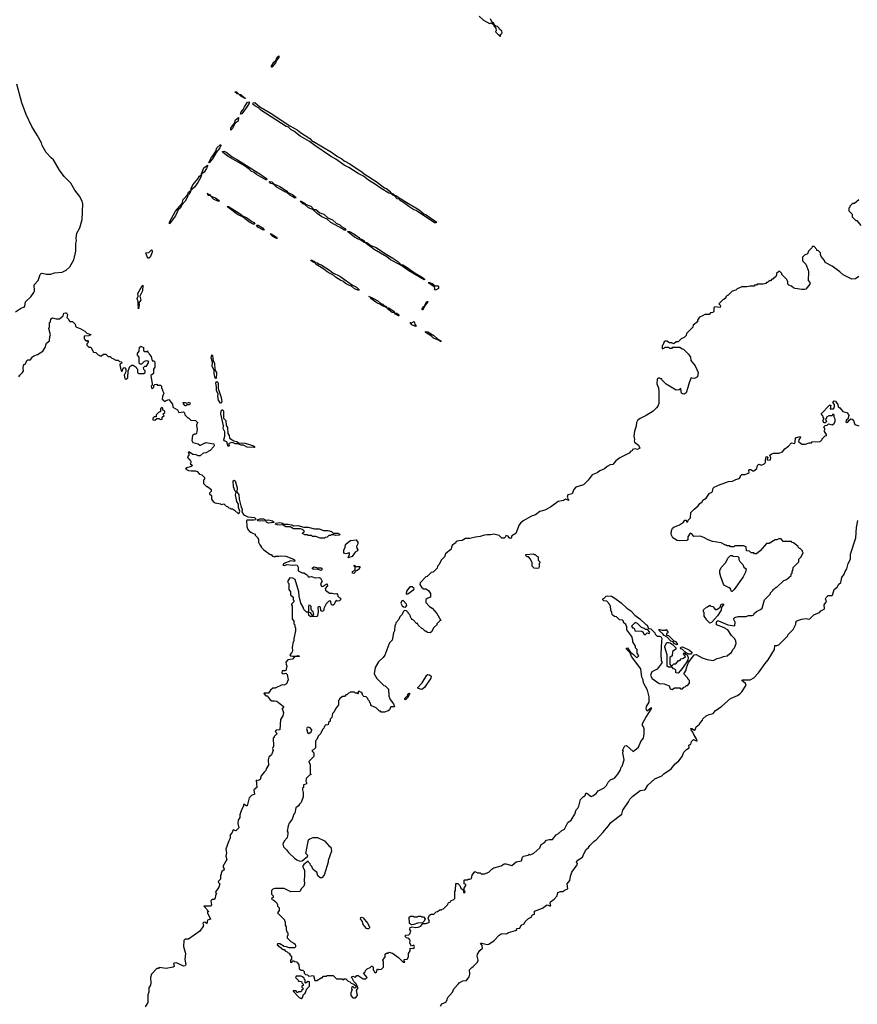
# Model space of a CAD drawing. Extents: x 1861455 to 2058065, y 200073 to 437907.
# Tile 148 of 256: x 1989452 to 1999189, y 265584 to 277025. Entities that reach past the tile are written whole.
import ezdxf

# ---------------------------------------------------------------- set-up
doc = ezdxf.new("R2010")
doc.units = 0

msp = doc.modelspace()

# ---------------------------------------------------------------- linework, layer by layer
at = {"layer": '0CON05XD'}
for points in [[(1994795, 277067), (1994845, 277021), (1994915, 276980), (1994938, 276988), (1994958, 276968), (1994962, 276952), (1994987, 276927), (1994990, 276895), (1994982, 276888), (1994985, 276880), (1995035, 276832)], [(1995035, 276832), (1995040, 276835), (1995042, 276858), (1995055, 276860), (1995060, 276875), (1995055, 276890), (1995028, 276915), (1995025, 276928), (1995005, 276947), (1994988, 276948), (1994972, 276962), (1994965, 276980), (1994942, 277002), (1994926, 277036)], [(1992385, 276472), (1992380, 276475), (1992381, 276485), (1992405, 276532), (1992428, 276552), (1992445, 276588), (1992466, 276606), (1992465, 276587), (1992440, 276560), (1992424, 276525), (1992385, 276472)], [(1989405, 273630), (1989472, 273678), (1989506, 273685), (1989512, 273695), (1989518, 273745), (1989582, 273805), (1989616, 273855), (1989624, 273876), (1989621, 273945), (1989667, 273993), (1989690, 274065), (1989700, 274075), (1989715, 274079), (1989765, 274067), (1989815, 274069), (1989855, 274083), (1989945, 274090), (1989992, 274115), (1990035, 274153), (1990081, 274235), (1990091, 274265), (1990106, 274335), (1990105, 274425), (1990111, 274455), (1990107, 274487), (1990115, 274545), (1990153, 274605), (1990179, 274705), (1990186, 274885), (1990174, 274925), (1990148, 274975), (1990094, 275045), (1990047, 275125), (1989971, 275201), (1989916, 275276), (1989845, 275398), (1989818, 275418), (1989761, 275481), (1989712, 275562), (1989704, 275595), (1989655, 275682), (1989594, 275784), (1989526, 275925), (1989479, 276059), (1989418, 276275)], [(1992075, 276110), (1992021, 276135), (1991998, 276158), (1991980, 276165), (1991954, 276186), (1991972, 276185), (1992001, 276161), (1992023, 276155), (1992060, 276120), (1992077, 276115), (1992075, 276110)], [(1992018, 275928), (1992026, 275955), (1992050, 275980), (1992065, 276012), (1992102, 276065), (1992119, 276069), (1992119, 276055), (1992097, 276015), (1992035, 275933), (1992018, 275928)], [(1994295, 274664), (1994275, 274665), (1994059, 274809), (1994035, 274817), (1993975, 274855), (1993931, 274891), (1993882, 274922), (1993869, 274939), (1993839, 274945), (1993808, 274978), (1993788, 274985), (1993773, 275003), (1993745, 275011), (1993655, 275062), (1993590, 275110), (1993505, 275160), (1993448, 275208), (1993385, 275236), (1993278, 275308), (1993223, 275333), (1993126, 275406), (1993065, 275439), (1992882, 275562), (1992820, 275610), (1992713, 275673), (1992639, 275729), (1992606, 275745), (1992575, 275775), (1992548, 275785), (1992256, 275975), (1992229, 275999), (1992185, 276023), (1992163, 276045), (1992165, 276058), (1992185, 276061), (1992244, 276014), (1992365, 275943), (1992592, 275792), (1992677, 275747), (1992715, 275715), (1992823, 275645), (1992852, 275612), (1992869, 275609), (1993076, 275486), (1993147, 275435), (1993198, 275408), (1993225, 275384), (1993290, 275350), (1993435, 275254), (1993455, 275233), (1993596, 275146), (1993692, 275072), (1993715, 275064), (1993748, 275038), (1993770, 275010), (1993795, 275002), (1993812, 274982), (1993825, 274981), (1993876, 274946), (1993895, 274940), (1993913, 274923), (1994095, 274816), (1994150, 274770), (1994179, 274759), (1994268, 274695), (1994292, 274675), (1994295, 274664)], [(1991905, 275743), (1991908, 275765), (1991949, 275821), (1991960, 275860), (1991997, 275887), (1991990, 275845), (1991958, 275822), (1991925, 275762), (1991905, 275743)], [(1991655, 275361), (1991650, 275365), (1991653, 275375), (1991680, 275425), (1991698, 275442), (1991733, 275497), (1991744, 275536), (1991785, 275574), (1991790, 275565), (1991780, 275535), (1991737, 275483), (1991695, 275409), (1991655, 275361)], [(1992315, 275163), (1992206, 275225), (1992179, 275249), (1992143, 275263), (1992118, 275288), (1992053, 275333), (1991875, 275437), (1991815, 275480), (1991808, 275495), (1991825, 275497), (1991851, 275485), (1991921, 275431), (1991985, 275398), (1992255, 275228), (1992275, 275209), (1992316, 275185), (1992324, 275175), (1992322, 275165), (1992315, 275163)], [(1991565, 275220), (1991566, 275233), (1991568, 275245), (1991594, 275305), (1991635, 275336), (1991636, 275325), (1991622, 275295), (1991595, 275253), (1991566, 275233), (1991565, 275220)], [(1991195, 274654), (1991195, 274673), (1991265, 274800), (1991340, 274891), (1991354, 274936), (1991402, 274988), (1991415, 275021), (1991444, 275046), (1991446, 275065), (1991465, 275105), (1991524, 275175), (1991542, 275205), (1991559, 275219), (1991562, 275215), (1991557, 275195), (1991523, 275135), (1991485, 275079), (1991455, 275053), (1991447, 275053), (1991435, 275016), (1991415, 274994), (1991407, 274993), (1991405, 274975), (1991375, 274916), (1991342, 274878), (1991318, 274835), (1991296, 274814), (1991265, 274746), (1991195, 274654)], [(1992655, 274951), (1992594, 274985), (1992557, 275017), (1992534, 275025), (1992434, 275084), (1992404, 275114), (1992371, 275121), (1992354, 275146), (1992385, 275141), (1992406, 275116), (1992475, 275086), (1992554, 275035), (1992568, 275018), (1992625, 274994), (1992656, 274965), (1992662, 274955), (1992655, 274951)], [(1991765, 274914), (1991705, 274941), (1991670, 274980), (1991645, 274984), (1991640, 275000), (1991630, 275005), (1991659, 274995), (1991676, 274976), (1991730, 274955), (1991765, 274929), (1991770, 274915), (1991765, 274914)], [(1999205, 274930), (1999155, 274890), (1999132, 274888), (1999102, 274858), (1999100, 274845), (1999090, 274835), (1999090, 274805), (1999098, 274798), (1999130, 274765), (1999130, 274735), (1999172, 274692), (1999185, 274690), (1999230, 274635)], [(1992185, 274650), (1992165, 274650), (1992115, 274678), (1992051, 274731), (1991985, 274762), (1991870, 274845), (1991864, 274856), (1991880, 274855), (1992005, 274778), (1992051, 274741), (1992089, 274725), (1992149, 274679), (1992175, 274667), (1992185, 274650)], [(1993225, 274579), (1993206, 274596), (1993069, 274669), (1993026, 274706), (1992966, 274736), (1992912, 274772), (1992859, 274819), (1992810, 274840), (1992768, 274878), (1992744, 274884), (1992713, 274917), (1992725, 274918), (1992762, 274895), (1992772, 274882), (1992835, 274860), (1992871, 274821), (1992895, 274819), (1992942, 274782), (1992986, 274766), (1993034, 274724), (1993088, 274698), (1993132, 274662), (1993175, 274640), (1993192, 274622), (1993235, 274599), (1993245, 274580), (1993225, 274579)], [(1992285, 274580), (1992221, 274615), (1992204, 274636), (1992225, 274636), (1992274, 274605), (1992293, 274585), (1992285, 274580)], [(1992445, 274484), (1992428, 274485), (1992395, 274504), (1992364, 274536), (1992375, 274536), (1992413, 274515), (1992443, 274495), (1992445, 274484)], [(1994155, 274001), (1993975, 274106), (1993884, 274174), (1993764, 274234), (1993719, 274269), (1993571, 274355), (1993524, 274394), (1993501, 274405), (1993473, 274433), (1993455, 274437), (1993405, 274472), (1993385, 274476), (1993345, 274499), (1993262, 274565), (1993285, 274564), (1993335, 274538), (1993396, 274496), (1993407, 274477), (1993425, 274476), (1993443, 274465), (1993467, 274437), (1993488, 274435), (1993533, 274403), (1993595, 274376), (1993691, 274311), (1993788, 274255), (1993848, 274215), (1993887, 274177), (1993905, 274176), (1993946, 274155), (1994048, 274078), (1994131, 274035), (1994153, 274015), (1994160, 274005), (1994155, 274001)], [(1999205, 274040), (1999168, 274012), (1999125, 274011), (1999025, 274060), (1998986, 274096), (1998895, 274162), (1998815, 274202), (1998806, 274226), (1998770, 274275), (1998760, 274295), (1998760, 274315), (1998738, 274338), (1998720, 274345), (1998720, 274355), (1998688, 274388), (1998665, 274390), (1998660, 274375), (1998622, 274335), (1998610, 274305), (1998575, 274290), (1998550, 274265), (1998553, 274223), (1998590, 274185), (1998618, 274115), (1998622, 274095), (1998618, 273995), (1998637, 273973), (1998635, 273950), (1998590, 273895), (1998575, 273888), (1998545, 273888), (1998465, 273900), (1998450, 273905), (1998425, 273930), (1998392, 273942), (1998383, 273953), (1998382, 273982), (1998365, 274010), (1998310, 274065), (1998310, 274075), (1998288, 274098), (1998275, 274100), (1998250, 274075), (1998250, 274055), (1998235, 274030), (1998222, 274028), (1998205, 274010), (1998195, 274010), (1998178, 273992), (1998165, 273990), (1998145, 273970), (1998135, 273970), (1998125, 273960), (1998095, 273950), (1998025, 273950), (1998015, 273940), (1997995, 273940), (1997985, 273930), (1997945, 273930), (1997905, 273920), (1997845, 273920), (1997792, 273898), (1997777, 273883), (1997735, 273870), (1997685, 273820), (1997675, 273820), (1997660, 273805), (1997660, 273795), (1997638, 273772), (1997625, 273770), (1997580, 273725), (1997600, 273705), (1997595, 273680), (1997532, 273688), (1997520, 273675), (1997520, 273635), (1997508, 273622), (1997482, 273618), (1997465, 273600), (1997415, 273600), (1997388, 273582), (1997355, 273570), (1997330, 273535), (1997330, 273515), (1997280, 273475), (1997278, 273452), (1997202, 273378), (1997200, 273355), (1997178, 273332), (1997142, 273318), (1997108, 273282), (1997085, 273280), (1997055, 273260), (1997042, 273262), (1997035, 273270), (1997005, 273270), (1996975, 273290), (1996955, 273290), (1996945, 273280), (1996928, 273242), (1996920, 273235), (1996922, 273202), (1996948, 273212), (1996955, 273220), (1996995, 273220), (1997005, 273210), (1997035, 273210), (1997045, 273220), (1997125, 273220), (1997152, 273202), (1997168, 273198), (1997228, 273138), (1997250, 273105), (1997253, 273063), (1997303, 273003), (1997325, 272960), (1997338, 272925), (1997332, 272875), (1997295, 272854), (1997265, 272861), (1997255, 272858), (1997230, 272795), (1997220, 272750), (1997199, 272691), (1997175, 272674), (1997157, 272677), (1997147, 272687), (1997140, 272705), (1997138, 272738), (1997117, 272723), (1997085, 272720), (1996965, 272790), (1996920, 272835), (1996915, 272850), (1996902, 272852), (1996895, 272860), (1996875, 272860), (1996862, 272848), (1996860, 272795), (1996877, 272747), (1996882, 272705), (1996880, 272565), (1996870, 272535), (1996856, 272514), (1996815, 272478), (1996736, 272424), (1996665, 272390), (1996635, 272368), (1996623, 272345), (1996619, 272301), (1996598, 272245), (1996590, 272185), (1996598, 272145), (1996593, 272133), (1996600, 272115), (1996645, 272080), (1996660, 272045), (1996635, 272030), (1996605, 272038), (1996575, 272030), (1996570, 272015), (1996555, 272010), (1996535, 271990), (1996428, 271935), (1996381, 271899), (1996345, 271858), (1996315, 271852), (1996280, 271835), (1996250, 271805), (1996195, 271782), (1996165, 271758), (1996105, 271737), (1996062, 271675), (1996005, 271622), (1995915, 271592), (1995894, 271566), (1995873, 271517), (1995822, 271505), (1995817, 271475), (1995835, 271440), (1995795, 271452), (1995775, 271438), (1995710, 271425), (1995621, 271359), (1995555, 271327), (1995500, 271310), (1995448, 271272), (1995400, 271255), (1995305, 271202), (1995274, 271176), (1995260, 271155), (1995220, 271055), (1995174, 271026), (1995165, 271002), (1995155, 270998), (1995142, 271005), (1995132, 271025), (1995105, 271030), (1995100, 271015), (1995085, 271000), (1995055, 271000), (1995025, 271030), (1994965, 271048), (1994925, 271038), (1994885, 271041), (1994855, 271037), (1994805, 271018), (1994752, 271012), (1994685, 270998), (1994635, 270998), (1994597, 270973), (1994555, 270970), (1994525, 270960), (1994517, 270943), (1994505, 270940), (1994480, 270915), (1994470, 270895), (1994468, 270872), (1994402, 270818), (1994390, 270785), (1994350, 270745), (1994330, 270695), (1994310, 270675), (1994305, 270650), (1994260, 270605), (1994235, 270600), (1994190, 270555), (1994175, 270550), (1994108, 270482), (1994103, 270463), (1994122, 270432), (1994145, 270410), (1994175, 270410), (1994205, 270392), (1994227, 270357), (1994228, 270315), (1994196, 270304), (1994173, 270287), (1994174, 270254), (1994216, 270206), (1994246, 270186), (1994302, 270125), (1994348, 270042), (1994335, 270040), (1994300, 270005), (1994300, 269995), (1994262, 269958), (1994260, 269945), (1994238, 269912), (1994225, 269900), (1994193, 269903), (1994175, 269920), (1994165, 269920), (1994140, 269945), (1994125, 269950), (1994085, 269990), (1994075, 270010), (1994065, 270010), (1994028, 270048), (1994010, 270055), (1994010, 270065), (1994000, 270075), (1993990, 270105), (1993970, 270125), (1993968, 270138), (1993948, 270158), (1993925, 270160), (1993910, 270145), (1993900, 270115), (1993870, 270085), (1993860, 270055), (1993823, 270017), (1993820, 269995), (1993812, 269985), (1993810, 269925), (1993798, 269902), (1993787, 269833), (1993780, 269815), (1993752, 269785), (1993742, 269765), (1993695, 269640), (1993676, 269614), (1993622, 269565)], [(1990955, 274253), (1990945, 274255), (1990935, 274269), (1990917, 274315), (1990955, 274321), (1990985, 274351), (1990993, 274343), (1990992, 274325), (1990968, 274265), (1990955, 274253)], [(1993395, 273878), (1993345, 273896), (1993310, 273930), (1993285, 273936), (1993241, 273961), (1993208, 273988), (1993185, 273996), (1993124, 274034), (1993105, 274054), (1993025, 274096), (1992988, 274128), (1992905, 274176), (1992888, 274198), (1992855, 274210), (1992838, 274225), (1992840, 274235), (1992880, 274215), (1992892, 274202), (1992915, 274199), (1992934, 274184), (1992955, 274178), (1993054, 274115), (1993093, 274083), (1993175, 274043), (1993321, 273941), (1993368, 273918), (1993400, 273885), (1993395, 273878)], [(1990835, 273664), (1990829, 273675), (1990834, 273685), (1990828, 273715), (1990831, 273745), (1990817, 273785), (1990828, 273812), (1990824, 273845), (1990875, 273934), (1990885, 273941), (1990881, 273875), (1990849, 273811), (1990860, 273765), (1990838, 273735), (1990842, 273715), (1990835, 273664)], [(1994285, 273881), (1994278, 273885), (1994279, 273905), (1994272, 273922), (1994209, 273965), (1994210, 273975), (1994245, 273959), (1994282, 273932), (1994314, 273934), (1994319, 273929), (1994319, 273901), (1994285, 273881)], [(1993715, 273680), (1993665, 273699), (1993647, 273717), (1993604, 273734), (1993535, 273784), (1993530, 273800), (1993512, 273808), (1993552, 273795), (1993564, 273784), (1993615, 273760), (1993649, 273729), (1993675, 273719), (1993691, 273701), (1993708, 273695), (1993718, 273685), (1993715, 273680)], [(1993855, 273584), (1993822, 273602), (1993810, 273620), (1993783, 273623), (1993727, 273665), (1993722, 273678), (1993745, 273676), (1993804, 273635), (1993810, 273620), (1993836, 273615), (1993858, 273595), (1993860, 273585), (1993855, 273584)], [(1994135, 273654), (1994130, 273655), (1994131, 273665), (1994145, 273690), (1994158, 273702), (1994185, 273749), (1994195, 273750), (1994191, 273735), (1994161, 273699), (1994135, 273654)], [(1989444, 272876), (1989452, 272895), (1989486, 272924), (1989497, 272943), (1989492, 272975), (1989498, 273005), (1989505, 273018), (1989520, 273025), (1989534, 273066), (1989545, 273073), (1989577, 273073), (1989598, 273105), (1989615, 273120), (1989660, 273135), (1989720, 273175), (1989748, 273215), (1989762, 273265), (1989800, 273295), (1989802, 273345), (1989810, 273365), (1989790, 273435), (1989800, 273455), (1989800, 273505), (1989810, 273515), (1989815, 273550), (1989835, 273562), (1989875, 273550), (1989915, 273550), (1989956, 273584), (1989967, 273613), (1989985, 273620), (1989995, 273618), (1990008, 273595), (1990000, 273565), (1990020, 273545), (1990022, 273532), (1990035, 273520), (1990065, 273520), (1990098, 273488), (1990100, 273465), (1990112, 273452), (1990157, 273437), (1990210, 273405), (1990233, 273383), (1990278, 273368), (1990275, 273360), (1990262, 273358), (1990255, 273350), (1990202, 273348), (1990200, 273315), (1990222, 273292), (1990235, 273290), (1990245, 273300), (1990250, 273295), (1990250, 273275), (1990232, 273258), (1990232, 273242), (1990255, 273220), (1990278, 273218), (1990312, 273162), (1990338, 273158), (1990365, 273130), (1990378, 273128), (1990385, 273120), (1990405, 273120), (1990425, 273140), (1990455, 273140), (1990482, 273112), (1990505, 273110), (1990522, 273092), (1990535, 273090), (1990568, 273068), (1990595, 273070), (1990612, 273052), (1990635, 273050), (1990640, 273035), (1990622, 273028), (1990618, 273015), (1990628, 272955), (1990635, 272940), (1990645, 272940), (1990656, 272974), (1990665, 272982), (1990675, 272980), (1990686, 272966), (1990686, 272935), (1990667, 272895), (1990674, 272855), (1990685, 272849), (1990708, 272862), (1990713, 272945), (1990733, 272995), (1990755, 273012), (1990772, 273012), (1990808, 272988), (1990810, 272975), (1990820, 272965), (1990820, 272925), (1990833, 272913), (1990895, 272912), (1990910, 272925), (1990910, 272945), (1990895, 272960), (1990890, 272985), (1990905, 273000), (1990925, 273000), (1990952, 273045), (1990945, 273058), (1990925, 273062), (1990900, 273055), (1990868, 273022), (1990852, 273022), (1990840, 273035), (1990840, 273105), (1990820, 273125), (1990820, 273145), (1990840, 273175), (1990845, 273220), (1990858, 273222), (1990865, 273230), (1990872, 273222), (1990885, 273220), (1990890, 273215), (1990892, 273182), (1990905, 273170), (1990925, 273170), (1990938, 273178), (1990942, 273162), (1990958, 273148), (1990960, 273135), (1990981, 273111), (1990992, 273062), (1991015, 273062), (1991023, 273045), (1991023, 272987), (1991007, 272963), (1991007, 272915), (1990978, 272892), (1990992, 272795), (1990992, 272778), (1990982, 272765), (1990983, 272743), (1990995, 272740), (1991010, 272755), (1991010, 272775), (1991023, 272787), (1991045, 272790), (1991055, 272780), (1991088, 272778), (1991100, 272765), (1991100, 272745), (1991110, 272735), (1991112, 272715), (1991128, 272685), (1991112, 272645), (1991110, 272615), (1991145, 272590)], [(1994055, 273460), (1994011, 273481), (1993990, 273505), (1994005, 273502), (1994039, 273519), (1994046, 273486), (1994062, 273465), (1994055, 273460)], [(1994345, 273284), (1994328, 273298), (1994264, 273324), (1994238, 273348), (1994177, 273385), (1994168, 273395), (1994170, 273400), (1994195, 273398), (1994267, 273357), (1994308, 273318), (1994347, 273295), (1994350, 273285), (1994345, 273284)], [(1991735, 272854), (1991725, 272858), (1991711, 272915), (1991711, 272951), (1991691, 272995), (1991692, 273045), (1991678, 273095), (1991685, 273132), (1991695, 273122), (1991702, 273062), (1991716, 273035), (1991720, 272955), (1991739, 272925), (1991735, 272854)], [(1991795, 272568), (1991785, 272569), (1991764, 272604), (1991757, 272645), (1991760, 272675), (1991741, 272715), (1991741, 272755), (1991732, 272805), (1991745, 272819), (1991758, 272805), (1991760, 272740), (1991794, 272635), (1991801, 272585), (1991795, 272568)], [(1991145, 272590), (1991155, 272600), (1991185, 272610), (1991228, 272558), (1991234, 272524), (1991285, 272490), (1991302, 272462), (1991358, 272468), (1991367, 272457), (1991372, 272432), (1991405, 272400), (1991415, 272400), (1991441, 272371), (1991495, 272368), (1991520, 272345), (1991507, 272313), (1991514, 272265), (1991508, 272215), (1991505, 272210), (1991485, 272210), (1991460, 272195), (1991453, 272135), (1991465, 272112), (1991525, 272098), (1991545, 272082), (1991555, 272082), (1991615, 272113), (1991710, 272095), (1991712, 272075), (1991708, 272065), (1991665, 272020), (1991617, 271993), (1991585, 271990), (1991552, 271958), (1991525, 271958), (1991505, 271970), (1991465, 271972), (1991425, 272000), (1991415, 272000), (1991410, 271995), (1991420, 271985), (1991420, 271965), (1991402, 271945), (1991410, 271925), (1991428, 271918), (1991430, 271905), (1991440, 271895), (1991440, 271875), (1991432, 271862), (1991448, 271858), (1991460, 271845), (1991447, 271833), (1991395, 271818), (1991380, 271805), (1991415, 271787), (1991445, 271781), (1991495, 271784), (1991517, 271777), (1991544, 271744), (1991570, 271735), (1991600, 271705), (1991600, 271685), (1991590, 271675), (1991590, 271635), (1991625, 271600), (1991635, 271600), (1991677, 271567), (1991677, 271543), (1991660, 271525), (1991660, 271515), (1991680, 271495), (1991680, 271455), (1991700, 271425), (1991725, 271410), (1991785, 271400), (1991795, 271390), (1991825, 271400), (1991852, 271372), (1991868, 271368), (1991882, 271352), (1991898, 271348), (1991905, 271340), (1991925, 271340), (1991950, 271325), (1991995, 271282), (1992005, 271290), (1992013, 271315), (1991996, 271355), (1991994, 271395), (1991978, 271425), (1991960, 271505), (1991970, 271535), (1991956, 271546), (1991936, 271595), (1991934, 271666), (1991945, 271674), (1991955, 271666), (1991980, 271585), (1991977, 271535), (1991998, 271508), (1992003, 271453), (1992022, 271375), (1992038, 271335), (1992036, 271305), (1992054, 271274), (1992065, 271266), (1992105, 271249), (1992180, 271240), (1992198, 271225), (1992192, 271215), (1992175, 271209), (1992095, 271210), (1992088, 271205), (1992094, 271135), (1992105, 271100), (1992132, 271072), (1992145, 271070), (1992152, 271062), (1992190, 271045), (1992190, 271035), (1992220, 271005), (1992220, 270995), (1992230, 270985), (1992230, 270955), (1992243, 270923), (1992260, 270905), (1992260, 270895), (1992290, 270865), (1992365, 270810), (1992375, 270810), (1992392, 270792), (1992408, 270788), (1992415, 270780), (1992425, 270790), (1992465, 270790), (1992485, 270797), (1992545, 270792), (1992635, 270758), (1992650, 270745), (1992645, 270730), (1992605, 270738), (1992523, 270707), (1992510, 270685), (1992535, 270684), (1992556, 270694), (1992625, 270688), (1992655, 270692), (1992677, 270687), (1992689, 270665), (1992691, 270621), (1992735, 270598), (1992755, 270596), (1992776, 270586), (1992799, 270569), (1992805, 270553), (1992825, 270550), (1992845, 270556), (1992885, 270540), (1992933, 270543), (1992950, 270535), (1992967, 270495), (1992947, 270473), (1992955, 270448), (1992965, 270440), (1992979, 270441), (1993013, 270467), (1993025, 270468), (1993030, 270445), (1993003, 270415), (1993007, 270397), (1993055, 270360), (1993085, 270363), (1993115, 270352), (1993137, 270357), (1993147, 270347), (1993150, 270325), (1993165, 270310), (1993180, 270305), (1993180, 270285), (1993168, 270272), (1993145, 270270), (1993132, 270278), (1993118, 270262), (1993109, 270231), (1993097, 270223), (1993085, 270222), (1993073, 270235), (1993068, 270268), (1993045, 270270), (1993014, 270236), (1992988, 270185), (1992987, 270163), (1992975, 270152), (1992965, 270150), (1992953, 270163), (1992949, 270199), (1992935, 270207), (1992925, 270202), (1992917, 270193), (1992920, 270145), (1992915, 270100), (1992905, 270090), (1992835, 270088), (1992815, 270100), (1992810, 270140), (1992785, 270140), (1992755, 270170), (1992747, 270197), (1992720, 270245), (1992700, 270325), (1992698, 270375), (1992655, 270520), (1992627, 270537), (1992592, 270538), (1992570, 270505), (1992570, 270485), (1992580, 270475), (1992580, 270405), (1992600, 270375), (1992602, 270342), (1992630, 270315), (1992630, 270285), (1992640, 270275), (1992638, 270262), (1992610, 270235), (1992610, 270225), (1992620, 270215), (1992620, 270065), (1992640, 270035), (1992640, 270005), (1992650, 269995), (1992650, 269975), (1992660, 269955), (1992660, 269925), (1992640, 269835), (1992640, 269805), (1992633, 269797), (1992620, 269735), (1992622, 269688), (1992615, 269670), (1992592, 269645), (1992600, 269635), (1992625, 269628), (1992665, 269630), (1992685, 269639), (1992700, 269635), (1992700, 269625), (1992645, 269620), (1992624, 269596), (1992570, 269585), (1992545, 269560), (1992548, 269535), (1992558, 269515), (1992547, 269463), (1992535, 269458), (1992505, 269460), (1992500, 269435), (1992514, 269424), (1992545, 269430), (1992562, 269415), (1992574, 269354), (1992553, 269307), (1992525, 269293), (1992504, 269296), (1992422, 269258), (1992393, 269257), (1992367, 269233), (1992345, 269200), (1992295, 269200), (1992290, 269195), (1992315, 269170), (1992328, 269168), (1992363, 269123), (1992385, 269112), (1992415, 269112), (1992440, 269105), (1992520, 269045), (1992520, 269035), (1992500, 269015), (1992508, 269008), (1992520, 268975), (1992512, 268935), (1992482, 268895), (1992478, 268775), (1992435, 268770), (1992420, 268755), (1992438, 268738), (1992440, 268725), (1992410, 268695), (1992410, 268685), (1992400, 268675), (1992402, 268585), (1992390, 268555), (1992398, 268535), (1992392, 268515), (1992378, 268482), (1992347, 268455), (1992340, 268425), (1992346, 268364), (1992318, 268322), (1992315, 268300), (1992295, 268282), (1992261, 268239), (1992248, 268195), (1992215, 268182), (1992202, 268188), (1992208, 268105), (1992172, 268075), (1992180, 268025), (1992145, 268012), (1992118, 267985), (1992095, 267890), (1992085, 267890), (1992067, 267907), (1992052, 267905), (1992052, 267885), (1992030, 267845), (1992010, 267785), (1992010, 267755), (1991993, 267725), (1991988, 267685), (1992000, 267635), (1991965, 267600), (1991935, 267610), (1991921, 267579), (1991900, 267555), (1991900, 267515), (1991883, 267485), (1991849, 267385), (1991857, 267345), (1991847, 267305), (1991860, 267265), (1991814, 267186), (1991827, 267167), (1991828, 267145), (1991803, 267127), (1991788, 267075), (1991785, 267040), (1991762, 267015), (1991760, 267005), (1991780, 266985), (1991768, 266945), (1991732, 266895), (1991730, 266885), (1991740, 266875), (1991728, 266845), (1991725, 266820), (1991715, 266800), (1991695, 266803), (1991681, 266795), (1991676, 266785), (1991682, 266738), (1991670, 266725), (1991592, 266725), (1991624, 266695), (1991635, 266670), (1991650, 266665), (1991635, 266660), (1991634, 266645), (1991670, 266575), (1991637, 266563), (1991630, 266545), (1991632, 266528), (1991623, 266523), (1991605, 266537), (1991590, 266535), (1991583, 266525), (1991588, 266495), (1991548, 266435), (1991415, 266340), (1991375, 266340), (1991360, 266325), (1991358, 266255), (1991380, 266175), (1991370, 266105), (1991384, 266046), (1991377, 266033), (1991355, 266029), (1991275, 266064), (1991248, 266062), (1991242, 266058), (1991247, 266025), (1991236, 266014), (1991155, 266002), (1991075, 266010), (1991065, 266000), (1991045, 266000), (1990983, 265935), (1990972, 265895), (1990978, 265835), (1990972, 265808), (1990952, 265775), (1990952, 265725), (1990942, 265695), (1990942, 265605), (1990912, 265555)], [(1991385, 272540), (1991375, 272540), (1991355, 272560), (1991354, 272576), (1991375, 272578), (1991395, 272568), (1991425, 272580), (1991432, 272565), (1991425, 272550), (1991395, 272550), (1991385, 272540)], [(1998188, 271978), (1998215, 271990), (1998275, 271988), (1998320, 272005), (1998345, 272040), (1998389, 272071), (1998425, 272110), (1998458, 272102), (1998468, 272115), (1998470, 272165), (1998508, 272178), (1998525, 272180), (1998530, 272175), (1998508, 272142), (1998507, 272125), (1998545, 272092), (1998585, 272092), (1998628, 272108), (1998655, 272110), (1998665, 272118), (1998758, 272122), (1998780, 272145), (1998780, 272155), (1998815, 272190), (1998830, 272195), (1998830, 272205), (1998808, 272238), (1998810, 272275), (1998800, 272285), (1998802, 272298), (1998815, 272310), (1998838, 272312), (1998855, 272330), (1998895, 272318), (1998915, 272328), (1998932, 272355), (1998932, 272382), (1998920, 272405), (1998920, 272435), (1998905, 272440), (1998895, 272420), (1998858, 272422), (1998830, 272405), (1998830, 272395), (1998820, 272385), (1998830, 272355), (1998815, 272340), (1998802, 272342), (1998790, 272355), (1998790, 272375), (1998798, 272382), (1998800, 272395), (1998790, 272405), (1998787, 272427), (1998775, 272430), (1998768, 272445), (1998865, 272546), (1998882, 272545), (1998872, 272502), (1998910, 272505), (1998920, 272515), (1998922, 272535), (1998922, 272555), (1998906, 272576), (1998918, 272595), (1998935, 272591), (1998962, 272555), (1998968, 272528), (1998986, 272516), (1999021, 272471), (1999065, 272460), (1999087, 272437), (1999090, 272425), (1999078, 272385), (1999059, 272371), (1999057, 272347), (1999065, 272343), (1999082, 272355), (1999091, 272369), (1999115, 272388), (1999130, 272385), (1999145, 272370), (1999148, 272355), (1999161, 272321), (1999207, 272307)], [(1991025, 272370), (1991045, 272390), (1991075, 272390), (1991085, 272380), (1991110, 272385), (1991110, 272405), (1991130, 272425), (1991122, 272432), (1991120, 272445), (1991138, 272462), (1991140, 272475), (1991112, 272492), (1991120, 272505), (1991108, 272518), (1991090, 272505), (1991088, 272472), (1991065, 272460), (1991040, 272435), (1991038, 272412), (1991015, 272410), (1991000, 272395), (1991000, 272375), (1991025, 272370)], [(1992175, 272054), (1992095, 272059), (1992055, 272081), (1992025, 272080), (1991987, 272097), (1991955, 272096), (1991935, 272108), (1991915, 272111), (1991889, 272101), (1991883, 272095), (1991887, 272073), (1991875, 272067), (1991859, 272119), (1991831, 272131), (1991824, 272144), (1991836, 272185), (1991836, 272236), (1991818, 272275), (1991823, 272305), (1991790, 272445), (1991793, 272477), (1991805, 272492), (1991815, 272490), (1991822, 272475), (1991823, 272395), (1991847, 272367), (1991851, 272311), (1991866, 272286), (1991872, 272215), (1991886, 272195), (1991891, 272161), (1991941, 272131), (1991975, 272122), (1991995, 272110), (1992075, 272104), (1992170, 272075), (1992180, 272065), (1992180, 272055), (1992175, 272054)], [(1993355, 265660), (1993378, 265685), (1993368, 265745), (1993388, 265775), (1993365, 265820), (1993335, 265850), (1993318, 265888), (1993310, 265895), (1993312, 265908), (1993335, 265910), (1993342, 265902), (1993355, 265900), (1993372, 265918), (1993385, 265920), (1993445, 265880), (1993475, 265880), (1993490, 265895), (1993450, 265945), (1993468, 265962), (1993472, 265978), (1993492, 265998), (1993528, 266012), (1993542, 266028), (1993548, 266028), (1993560, 266015), (1993560, 265985), (1993568, 265978), (1993572, 265962), (1993585, 265950), (1993598, 265962), (1993612, 265998), (1993625, 265990), (1993658, 265992), (1993680, 266015), (1993680, 266075), (1993672, 266095), (1993700, 266135), (1993700, 266165), (1993715, 266180), (1993735, 266180), (1993742, 266188), (1993785, 266177), (1993856, 266126), (1993910, 266075), (1993928, 266072), (1993920, 266085), (1993920, 266105), (1993955, 266110), (1993970, 266135), (1993970, 266175), (1993990, 266205), (1993992, 266238), (1994035, 266233), (1994043, 266255), (1994035, 266270), (1994005, 266260), (1993988, 266295), (1993992, 266325), (1993988, 266335), (1993975, 266347), (1993950, 266355), (1993930, 266375), (1993942, 266388), (1993975, 266391), (1993989, 266401), (1993998, 266435), (1993988, 266455), (1993992, 266475), (1994015, 266483), (1994057, 266477), (1994085, 266480), (1994115, 266493), (1994138, 266522), (1994175, 266523), (1994210, 266535), (1994216, 266546), (1994200, 266585), (1994215, 266620), (1994235, 266630), (1994265, 266630), (1994292, 266658), (1994308, 266662), (1994335, 266680), (1994355, 266680), (1994362, 266688), (1994378, 266692), (1994430, 266745), (1994432, 266758), (1994442, 266768), (1994458, 266772), (1994462, 266788), (1994498, 266802), (1994510, 266815), (1994510, 266895), (1994520, 266905), (1994522, 266988), (1994545, 266988), (1994570, 266965), (1994580, 266935), (1994595, 266920), (1994608, 266918), (1994610, 266885), (1994625, 266880), (1994630, 266895), (1994618, 266908), (1994618, 266932), (1994640, 266965), (1994640, 266975), (1994620, 266985), (1994620, 267025), (1994628, 267032), (1994655, 267030), (1994665, 267040), (1994685, 267038), (1994703, 267047), (1994710, 267085), (1994743, 267127), (1994773, 267113), (1994805, 267110), (1994815, 267100), (1994855, 267100), (1994905, 267120), (1994940, 267155), (1994965, 267170), (1995047, 267193), (1995083, 267217), (1995105, 267218), (1995172, 267198), (1995225, 267240), (1995285, 267250), (1995298, 267292), (1995310, 267305), (1995362, 267318), (1995375, 267330), (1995385, 267322), (1995429, 267341), (1995498, 267402), (1995515, 267439), (1995549, 267461), (1995575, 267490), (1995605, 267500), (1995645, 267500), (1995690, 267555), (1995715, 267568), (1995756, 267604), (1995785, 267618), (1995824, 267696), (1995862, 267725), (1995905, 267792), (1995922, 267845), (1995942, 267865), (1995952, 267885), (1995973, 267965), (1996005, 268000), (1996015, 268000), (1996025, 268010), (1996035, 268038), (1996045, 268036), (1996095, 268000), (1996114, 268006), (1996152, 268035), (1996176, 268064), (1996245, 268098), (1996272, 268125), (1996292, 268165), (1996319, 268191), (1996365, 268212), (1996405, 268260), (1996435, 268310), (1996445, 268340), (1996457, 268353), (1996478, 268425), (1996462, 268505), (1996462, 268518), (1996470, 268525), (1996460, 268535), (1996485, 268589), (1996505, 268591), (1996585, 268520), (1996645, 268570), (1996673, 268637), (1996702, 268678), (1996712, 268725), (1996712, 268785), (1996705, 268810), (1996693, 268823), (1996693, 268845), (1996732, 268918), (1996800, 269025), (1996790, 269025), (1996745, 268992), (1996733, 269013), (1996740, 269045), (1996770, 269095), (1996770, 269155), (1996748, 269235), (1996705, 269320), (1996698, 269355), (1996684, 269384), (1996672, 269482), (1996563, 269625), (1996548, 269668), (1996505, 269712), (1996507, 269723), (1996518, 269725), (1996550, 269680), (1996589, 269649), (1996625, 269610), (1996650, 269635), (1996630, 269665), (1996630, 269705), (1996610, 269725), (1996610, 269745), (1996580, 269795), (1996580, 269815), (1996567, 269857), (1996510, 269935), (1996510, 269975), (1996500, 269985), (1996498, 269998), (1996472, 270022), (1996470, 270035), (1996458, 270048), (1996425, 270050), (1996390, 270085), (1996365, 270090), (1996352, 270102), (1996340, 270115), (1996337, 270137), (1996323, 270163), (1996320, 270215), (1996310, 270225), (1996310, 270235), (1996278, 270268), (1996242, 270272), (1996232, 270282), (1996230, 270295), (1996248, 270302), (1996270, 270325), (1996285, 270330), (1996330, 270325), (1996372, 270305), (1996445, 270250), (1996509, 270189), (1996557, 270155), (1996604, 270104), (1996660, 270065), (1996729, 269999), (1996745, 269990), (1996762, 269952), (1996790, 269945), (1996835, 269900), (1996840, 269885), (1996862, 269862), (1996888, 269862), (1996906, 269856), (1996917, 269835), (1996912, 269805), (1996903, 269655), (1996910, 269575), (1996920, 269555), (1996863, 269477), (1996802, 269448), (1996785, 269410), (1996787, 269395), (1996805, 269370), (1996885, 269312), (1996945, 269306), (1997000, 269285), (1997015, 269250), (1997035, 269242), (1997065, 269260), (1997125, 269260), (1997135, 269250), (1997155, 269250), (1997172, 269268), (1997188, 269272), (1997205, 269290), (1997215, 269290), (1997240, 269315), (1997240, 269345), (1997220, 269365), (1997220, 269375), (1997172, 269425), (1997198, 269465), (1997202, 269495), (1997226, 269554), (1997294, 269646), (1997317, 269647), (1997385, 269611), (1997445, 269590), (1997515, 269580), (1997558, 269602), (1997607, 269613), (1997633, 269627), (1997677, 269633), (1997705, 269660), (1997725, 269670), (1997743, 269707), (1997760, 269725), (1997780, 269775), (1997778, 269805), (1997765, 269830), (1997725, 269870), (1997682, 269935), (1997635, 269962), (1997552, 269992), (1997551, 270025), (1997561, 270039), (1997575, 270041), (1997682, 269995), (1997765, 269983), (1997768, 270025), (1997752, 270055), (1997753, 270067), (1997765, 270080), (1997805, 270090), (1997895, 270090), (1997925, 270100), (1997967, 270103), (1997985, 270110), (1997990, 270125), (1998015, 270150), (1998065, 270170), (1998082, 270188), (1998110, 270285), (1998180, 270355), (1998180, 270365), (1998210, 270395), (1998212, 270408), (1998225, 270410), (1998245, 270430), (1998255, 270430), (1998335, 270510), (1998365, 270520), (1998420, 270565), (1998420, 270585), (1998430, 270595), (1998430, 270615), (1998440, 270625), (1998442, 270658), (1998510, 270725), (1998510, 270755), (1998538, 270782), (1998560, 270835), (1998552, 270842), (1998550, 270855), (1998525, 270880), (1998515, 270880), (1998500, 270895), (1998500, 270905), (1998448, 270948), (1998432, 270952), (1998425, 270960), (1998325, 270960), (1998302, 270992), (1998275, 270992), (1998255, 270982), (1998235, 270982), (1998165, 270940), (1998135, 270940), (1998058, 270852), (1998015, 270820), (1997995, 270820), (1997985, 270830), (1997955, 270830), (1997935, 270850), (1997902, 270852), (1997898, 270898), (1997865, 270910), (1997765, 270910), (1997755, 270900), (1997715, 270900), (1997705, 270910), (1997675, 270910), (1997668, 270918), (1997655, 270920), (1997607, 270947), (1997505, 270962), (1997455, 270980), (1997405, 271008), (1997363, 271023), (1997288, 271018), (1997265, 271050), (1997245, 271058), (1997218, 271015), (1997218, 270982), (1997208, 270972), (1997125, 270968), (1997093, 270973), (1997044, 271004), (1997024, 271044), (1997028, 271085), (1997042, 271115), (1997055, 271128), (1997123, 271157), (1997170, 271185), (1997185, 271210), (1997198, 271208), (1997202, 271192), (1997218, 271192), (1997222, 271208), (1997250, 271235), (1997255, 271300), (1997291, 271339), (1997338, 271375), (1997358, 271405), (1997385, 271423), (1997395, 271442), (1997432, 271465), (1997472, 271525), (1997495, 271532), (1997506, 271544), (1997515, 271580), (1997525, 271592), (1997574, 271616), (1997693, 271657), (1997736, 271664), (1997775, 271683), (1997815, 271692), (1997830, 271715), (1997830, 271725), (1997845, 271740), (1997885, 271740), (1997920, 271755), (1997930, 271765), (1997927, 271785), (1997935, 271799), (1997950, 271800), (1997973, 271783), (1997985, 271782), (1998019, 271811), (1998030, 271845), (1998045, 271860), (1998075, 271848), (1998115, 271868), (1998122, 271885), (1998120, 271905), (1998130, 271945), (1998138, 271948), (1998148, 271938), (1998140, 271915), (1998150, 271905), (1998179, 271911), (1998182, 271935), (1998170, 271965), (1998188, 271978)], [(1992345, 271176), (1992322, 271185), (1992313, 271203), (1992245, 271198), (1992223, 271203), (1992218, 271215), (1992244, 271226), (1992286, 271226), (1992315, 271210), (1992346, 271214), (1992392, 271202), (1992403, 271195), (1992405, 271183), (1992345, 271176)], [(1992995, 271002), (1992945, 271002), (1992895, 271020), (1992855, 271020), (1992845, 271030), (1992805, 271030), (1992795, 271040), (1992765, 271040), (1992740, 271055), (1992742, 271068), (1992758, 271072), (1992760, 271085), (1992735, 271100), (1992715, 271108), (1992635, 271110), (1992595, 271131), (1992545, 271131), (1992513, 271153), (1992445, 271154), (1992427, 271165), (1992428, 271175), (1992475, 271184), (1992506, 271176), (1992522, 271162), (1992572, 271162), (1992615, 271156), (1992634, 271144), (1992687, 271147), (1992755, 271128), (1992805, 271129), (1992879, 271109), (1992935, 271108), (1992985, 271090), (1993035, 271089), (1993076, 271076), (1993098, 271058), (1993150, 271060), (1993172, 271045), (1993166, 271034), (1993125, 271030), (1993105, 271040), (1993075, 271040), (1993065, 271030), (1993045, 271030), (1993027, 271013), (1993005, 271010), (1992995, 271002)], [(1994552, 265822), (1994560, 265835), (1994605, 265857), (1994645, 265860), (1994678, 265902), (1994684, 265935), (1994680, 265985), (1994707, 266013), (1994725, 266022), (1994772, 266075), (1994780, 266095), (1994770, 266145), (1994773, 266167), (1994801, 266209), (1994832, 266238), (1994828, 266268), (1994810, 266295), (1994826, 266296), (1994885, 266280), (1994905, 266282), (1994966, 266324), (1995024, 266386), (1995049, 266401), (1995065, 266406), (1995109, 266401), (1995135, 266418), (1995217, 266443), (1995230, 266455), (1995230, 266465), (1995265, 266470), (1995280, 266505), (1995315, 266520), (1995328, 266545), (1995365, 266582), (1995398, 266595), (1995412, 266625), (1995435, 266630), (1995438, 266665), (1995528, 266702), (1995575, 266737), (1995585, 266740), (1995615, 266728), (1995625, 266730), (1995618, 266755), (1995622, 266775), (1995664, 266806), (1995698, 266845), (1995707, 266883), (1995737, 266893), (1995767, 266893), (1995785, 266912), (1995823, 266925), (1995818, 266985), (1995847, 267023), (1995856, 267074), (1995870, 267120), (1995932, 267205), (1995935, 267220), (1995926, 267236), (1995934, 267255), (1995994, 267295), (1996008, 267332), (1996038, 267382), (1996064, 267405), (1996080, 267430), (1996130, 267480), (1996155, 267497), (1996230, 267580), (1996295, 267656), (1996322, 267698), (1996451, 267795), (1996462, 267838), (1996530, 267935), (1996545, 267968), (1996578, 268002), (1996663, 268067), (1996714, 268076), (1996728, 268085), (1996755, 268132), (1996835, 268203), (1996915, 268238), (1996938, 268262), (1997025, 268321), (1997072, 268378), (1997114, 268415), (1997151, 268465), (1997171, 268515), (1997204, 268546), (1997233, 268565), (1997230, 268595), (1997255, 268608), (1997262, 268638), (1997285, 268660), (1997315, 268644), (1997327, 268645), (1997325, 268660), (1997289, 268719), (1997278, 268748), (1997257, 268775), (1997255, 268790), (1997265, 268790), (1997295, 268768), (1997305, 268772), (1997315, 268810), (1997355, 268840), (1997365, 268860), (1997390, 268885), (1997395, 268900), (1997430, 268935), (1997465, 268953), (1997515, 268963), (1997537, 268995), (1997615, 269048), (1997714, 269136), (1997797, 269173), (1997825, 269193), (1997846, 269214), (1997896, 269294), (1997890, 269310), (1997848, 269345), (1997850, 269355), (1997945, 269356), (1997985, 269377), (1998042, 269435), (1998117, 269545), (1998154, 269586), (1998228, 269705), (1998230, 269755), (1998255, 269752), (1998275, 269760), (1998380, 269865), (1998385, 269880), (1998445, 269940), (1998475, 270000), (1998478, 270035), (1998541, 270059), (1998595, 270066), (1998625, 270060), (1998635, 270064), (1998685, 270110), (1998750, 270135), (1998764, 270156), (1998802, 270175), (1998808, 270185), (1998803, 270225), (1998831, 270265), (1998820, 270295), (1998825, 270312), (1998850, 270335), (1998893, 270333), (1998900, 270340), (1998920, 270405), (1998955, 270430), (1998972, 270465), (1998996, 270484), (1999007, 270543), (1999035, 270582), (1999046, 270614), (1999068, 270645), (1999082, 270705), (1999110, 270755), (1999108, 270815), (1999170, 271005), (1999180, 271125), (1999194, 271206)], [(1993275, 270772), (1993270, 270775), (1993285, 270810), (1993285, 270830), (1993245, 270820), (1993220, 270825), (1993220, 270865), (1993237, 270893), (1993240, 270925), (1993270, 270955), (1993298, 270972), (1993362, 270982), (1993382, 270955), (1993382, 270935), (1993369, 270905), (1993370, 270885), (1993381, 270865), (1993378, 270855), (1993351, 270839), (1993315, 270786), (1993275, 270772)], [(1995465, 270648), (1995433, 270653), (1995410, 270675), (1995408, 270715), (1995388, 270758), (1995365, 270782), (1995350, 270785), (1995335, 270800), (1995335, 270810), (1995425, 270820), (1995435, 270810), (1995445, 270810), (1995462, 270792), (1995480, 270785), (1995480, 270745), (1995500, 270725), (1995500, 270715), (1995490, 270705), (1995492, 270675), (1995485, 270652), (1995465, 270648)], [(1997725, 270380), (1997715, 270410), (1997700, 270425), (1997645, 270452), (1997632, 270465), (1997601, 270551), (1997592, 270595), (1997592, 270625), (1997605, 270660), (1997656, 270714), (1997680, 270755), (1997682, 270768), (1997715, 270800), (1997735, 270800), (1997745, 270790), (1997798, 270788), (1997810, 270775), (1997813, 270753), (1997825, 270730), (1997858, 270695), (1997870, 270665), (1997898, 270645), (1997889, 270605), (1997860, 270550), (1997759, 270405), (1997735, 270382), (1997725, 270380)], [(1992955, 270626), (1992909, 270639), (1992870, 270635), (1992857, 270645), (1992857, 270655), (1992875, 270666), (1992915, 270656), (1992955, 270656), (1992970, 270645), (1992965, 270631), (1992955, 270626)], [(1993335, 270590), (1993322, 270592), (1993320, 270615), (1993338, 270622), (1993350, 270635), (1993352, 270662), (1993340, 270675), (1993342, 270688), (1993365, 270670), (1993405, 270670), (1993410, 270665), (1993402, 270658), (1993398, 270642), (1993368, 270622), (1993352, 270618), (1993348, 270602), (1993335, 270590)], [(1993945, 270350), (1993965, 270352), (1994033, 270405), (1994036, 270416), (1994016, 270436), (1993986, 270434), (1993948, 270385), (1993945, 270350)], [(1993935, 270200), (1993952, 270218), (1993950, 270235), (1993910, 270275), (1993895, 270272), (1993883, 270245), (1993898, 270215), (1993915, 270202), (1993935, 270200)], [(1997475, 270012), (1997430, 270055), (1997430, 270065), (1997410, 270095), (1997410, 270135), (1997400, 270145), (1997402, 270168), (1997435, 270200), (1997448, 270202), (1997475, 270220), (1997485, 270210), (1997508, 270208), (1997530, 270185), (1997535, 270170), (1997555, 270172), (1997593, 270197), (1997607, 270233), (1997625, 270239), (1997632, 270235), (1997632, 270225), (1997611, 270199), (1997606, 270164), (1997562, 270098), (1997495, 270022), (1997475, 270012)], [(1992865, 270100), (1992872, 270115), (1992862, 270145), (1992850, 270155), (1992840, 270175), (1992840, 270205), (1992828, 270218), (1992815, 270220), (1992808, 270205), (1992810, 270140), (1992828, 270138), (1992847, 270107), (1992865, 270100)], [(1996725, 269880), (1996745, 269900), (1996768, 269892), (1996778, 269908), (1996748, 269938), (1996725, 269940), (1996715, 269950), (1996682, 269962), (1996635, 270010), (1996605, 270020), (1996562, 269978), (1996575, 269960), (1996588, 269958), (1996598, 269948), (1996602, 269922), (1996685, 269920), (1996698, 269908), (1996702, 269892), (1996712, 269882), (1996725, 269880)], [(1997095, 269762), (1997064, 269774), (1997047, 269797), (1997022, 269802), (1996979, 269849), (1996945, 269868), (1996929, 269889), (1996888, 269925), (1996882, 269938), (1996895, 269940), (1996915, 269930), (1996955, 269930), (1996968, 269938), (1996990, 269905), (1996970, 269890), (1996972, 269872), (1996995, 269870), (1997052, 269812), (1997075, 269800), (1997096, 269775), (1997095, 269762)], [(1997105, 269430), (1997080, 269435), (1997080, 269465), (1997068, 269478), (1997052, 269482), (1997035, 269500), (1996995, 269500), (1996980, 269515), (1996980, 269645), (1996950, 269735), (1996950, 269745), (1996975, 269788), (1996995, 269790), (1997015, 269783), (1997042, 269765), (1997080, 269725), (1997078, 269712), (1997040, 269685), (1997038, 269632), (1997010, 269615), (1997010, 269535), (1997022, 269522), (1997038, 269522), (1997055, 269540), (1997078, 269542), (1997112, 269578), (1997125, 269580), (1997143, 269597), (1997170, 269605), (1997190, 269625), (1997170, 269655), (1997175, 269670), (1997192, 269652), (1997210, 269645), (1997222, 269615), (1997217, 269583), (1997207, 269563), (1997153, 269485), (1997105, 269430)], [(1997232, 269652), (1997198, 269668), (1997157, 269707), (1997140, 269715), (1997134, 269725), (1997137, 269735), (1997158, 269738), (1997239, 269699), (1997266, 269675), (1997263, 269657), (1997255, 269652), (1997232, 269652)], [(1993622, 269565), (1993583, 269497), (1993573, 269423), (1993605, 269370), (1993685, 269290), (1993700, 269285), (1993740, 269245), (1993743, 269163), (1993758, 269125), (1993796, 269076), (1993810, 269045), (1993805, 269040), (1993765, 269040), (1993750, 269005), (1993737, 268993), (1993692, 268978), (1993655, 268980), (1993645, 268990), (1993635, 268990), (1993595, 269030), (1993542, 269052), (1993532, 269062), (1993530, 269085), (1993522, 269092), (1993520, 269105), (1993502, 269122), (1993498, 269138), (1993478, 269158), (1993452, 269162), (1993442, 269172), (1993428, 269208), (1993412, 269212), (1993405, 269220), (1993392, 269218), (1993382, 269208), (1993380, 269200), (1993390, 269195), (1993385, 269190), (1993380, 269200), (1993355, 269200), (1993345, 269210), (1993295, 269210), (1993288, 269202), (1993275, 269200), (1993255, 269180), (1993245, 269180), (1993228, 269162), (1993205, 269160), (1993170, 269135), (1993170, 269125), (1993160, 269115), (1993160, 269065), (1993122, 269018), (1993108, 268982), (1993090, 268965), (1993080, 268915), (1993062, 268898), (1993060, 268875), (1993042, 268858), (1993038, 268832), (1993002, 268828), (1993000, 268815), (1992992, 268808), (1992988, 268792), (1992972, 268778), (1992950, 268725), (1992922, 268698), (1992908, 268662), (1992890, 268645), (1992890, 268565), (1992868, 268542), (1992850, 268535), (1992855, 268520), (1992870, 268505), (1992870, 268465), (1992812, 268405), (1992830, 268365), (1992830, 268265), (1992840, 268255), (1992822, 268248), (1992782, 268208), (1992780, 268175), (1992790, 268155), (1992778, 268142), (1992750, 268135), (1992750, 268105), (1992740, 268095), (1992738, 268075), (1992748, 268045), (1992747, 267993), (1992725, 267930), (1992705, 267910), (1992695, 267890), (1992663, 267867), (1992650, 267805), (1992638, 267792), (1992620, 267735), (1992583, 267687), (1992573, 267657), (1992562, 267595), (1992570, 267585), (1992570, 267565), (1992562, 267518), (1992525, 267480), (1992510, 267445), (1992520, 267415), (1992555, 267380), (1992577, 267347), (1992645, 267282), (1992675, 267262), (1992708, 267248), (1992735, 267250), (1992800, 267305), (1992798, 267318), (1992780, 267335), (1992810, 267495), (1992823, 267507), (1992865, 267522), (1992915, 267522), (1992995, 267482), (1993051, 267421), (1993070, 267410), (1993076, 267364), (1993037, 267255), (1993037, 267235), (1992990, 267085), (1992965, 267052), (1992945, 267052), (1992918, 267075), (1992905, 267120), (1992885, 267130), (1992860, 267155), (1992850, 267185), (1992832, 267202), (1992828, 267218), (1992812, 267232), (1992805, 267248), (1992755, 267210), (1992738, 267185), (1992762, 267142), (1992763, 267075), (1992758, 267025), (1992762, 266985), (1992754, 266956), (1992729, 266931), (1992710, 266895), (1992605, 266892), (1992525, 266928), (1992418, 266928), (1992395, 266920), (1992380, 266905), (1992380, 266865), (1992400, 266845), (1992400, 266825), (1992382, 266818), (1992380, 266805), (1992398, 266798), (1992436, 266766), (1992450, 266745), (1992450, 266725), (1992470, 266705), (1992470, 266675), (1992450, 266645), (1992530, 266565), (1992530, 266555), (1992540, 266545), (1992540, 266505), (1992550, 266485), (1992550, 266455), (1992558, 266428), (1992570, 266415), (1992570, 266385), (1992560, 266375), (1992560, 266355), (1992605, 266312), (1992640, 266295), (1992653, 266283), (1992660, 266265), (1992658, 266252), (1992645, 266240), (1992585, 266240), (1992555, 266253), (1992526, 266256), (1992475, 266286), (1992448, 266285), (1992447, 266275), (1992515, 266220), (1992525, 266220), (1992542, 266202), (1992560, 266195), (1992572, 266182), (1992588, 266178), (1992590, 266165), (1992610, 266135), (1992610, 266105), (1992600, 266095), (1992602, 266072), (1992618, 266072), (1992625, 266090), (1992638, 266088), (1992645, 266080), (1992668, 266078), (1992697, 266047), (1992700, 265995), (1992725, 265980), (1992745, 265980), (1992760, 265965), (1992760, 265945), (1992775, 265930), (1992798, 265928), (1992815, 265910), (1992868, 265918), (1992882, 265862), (1992905, 265860), (1992955, 265890), (1992968, 265892), (1992985, 265910), (1993015, 265910), (1993025, 265920), (1993095, 265920), (1993135, 265880), (1993195, 265880), (1993215, 265870), (1993225, 265880), (1993245, 265880), (1993272, 265852), (1993290, 265845), (1993305, 265830), (1993338, 265818), (1993358, 265798), (1993360, 265775), (1993345, 265770), (1993328, 265788), (1993312, 265788), (1993310, 265765), (1993318, 265755), (1993303, 265717), (1993300, 265685), (1993325, 265660), (1993355, 265660)], [(1994125, 269241), (1994083, 269253), (1994082, 269265), (1994129, 269321), (1994185, 269410), (1994195, 269418), (1994215, 269414), (1994234, 269395), (1994231, 269375), (1994158, 269265), (1994125, 269241)], [(1993935, 269122), (1993928, 269135), (1993933, 269145), (1993962, 269168), (1993968, 269195), (1993985, 269200), (1993988, 269195), (1993962, 269145), (1993935, 269122)], [(1992815, 268732), (1992846, 268754), (1992848, 268775), (1992830, 268795), (1992805, 268803), (1992795, 268800), (1992787, 268785), (1992800, 268735), (1992815, 268732)], [(1993495, 266460), (1993485, 266466), (1993445, 266511), (1993437, 266547), (1993415, 266578), (1993416, 266594), (1993425, 266596), (1993445, 266587), (1993494, 266525), (1993519, 266485), (1993519, 266471), (1993505, 266462), (1993495, 266460)], [(1994007, 266507), (1993983, 266523), (1993980, 266595), (1993995, 266610), (1994025, 266610), (1994035, 266600), (1994075, 266600), (1994085, 266610), (1994115, 266610), (1994125, 266600), (1994145, 266600), (1994167, 266577), (1994155, 266550), (1994135, 266530), (1994075, 266528), (1994035, 266512), (1994007, 266507)], [(1992725, 265650), (1992740, 265665), (1992752, 265698), (1992770, 265715), (1992790, 265765), (1992820, 265795), (1992820, 265845), (1992805, 265850), (1992775, 265830), (1992770, 265835), (1992770, 265865), (1992762, 265872), (1992758, 265888), (1992740, 265905), (1992725, 265912), (1992665, 265910), (1992660, 265895), (1992690, 265865), (1992692, 265852), (1992728, 265848), (1992732, 265832), (1992748, 265818), (1992748, 265802), (1992732, 265798), (1992730, 265785), (1992750, 265765), (1992732, 265748), (1992725, 265730), (1992695, 265730), (1992688, 265722), (1992675, 265720), (1992665, 265740), (1992630, 265740), (1992630, 265735), (1992700, 265665), (1992725, 265650)], [(1994345, 265562), (1994361, 265589), (1994405, 265610), (1994422, 265635), (1994425, 265660), (1994483, 265727), (1994498, 265765), (1994552, 265822)]]:
    msp.add_lwpolyline(points, dxfattribs=at)

doc.saveas('drawing.dxf')
